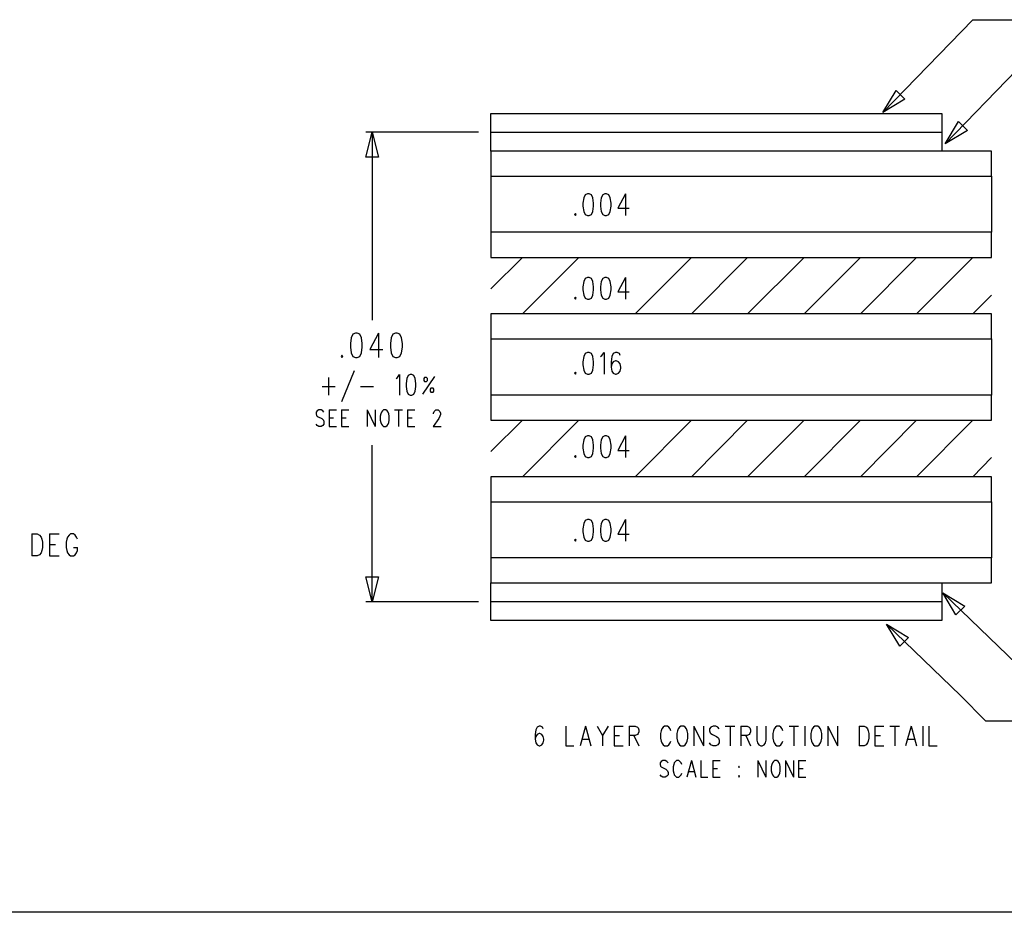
# Model space of a CAD drawing. Extents: x 11.9 to 28.1, y 10.8 to 21.2.
# Tile 2 of 29: x 16.4 to 19.4, y 10.8 to 13.5. Entities that reach past the tile are written whole.
import ezdxf

# ---------------------------------------------------------------- set-up
doc = ezdxf.new("R2010")
doc.units = 0
doc.header["$MEASUREMENT"] = 0
doc.layers.add('LAYNR1', color=2, linetype='Continuous')

msp = doc.modelspace()

# ---------------------------------------------------------------- linework, layer by layer
at = {"layer": 'LAYNR1', "color": 7}
for points in [[(19.011, 13.195), (19.281, 13.473)], [(19.281, 13.473), (19.506, 13.473)], [(19.198, 13.101), (19.413, 13.323)], [(19.011, 13.195), (19.051, 13.261)], [(19.051, 13.261), (19.077, 13.235)], [(19.077, 13.235), (19.011, 13.195)], [(17.837, 13.136), (17.837, 13.192)], [(17.837, 13.192), (19.188, 13.192)], [(19.188, 13.192), (19.188, 13.136)], [(19.198, 13.101), (19.238, 13.168)], [(19.238, 13.168), (19.265, 13.141)], [(17.462, 13.061), (17.481, 13.136)], [(17.8, 13.136), (17.462, 13.136)], [(17.481, 13.136), (17.5, 13.061)], [(17.481, 13.136), (17.481, 12.573)], [(17.837, 13.079), (17.837, 13.136)], [(17.837, 13.136), (19.188, 13.136)], [(19.188, 13.136), (19.188, 13.079)], [(19.265, 13.141), (19.198, 13.101)], [(17.837, 13.079), (17.837, 13.004)], [(19.337, 13.079), (17.837, 13.079)], [(19.337, 13.004), (19.337, 13.079)], [(17.5, 13.061), (17.462, 13.061)], [(17.837, 13.004), (19.337, 13.004)], [(17.837, 13.004), (17.837, 12.836)], [(19.337, 13.004), (19.337, 12.836)], [(18.126, 12.951), (18.119, 12.948)], [(18.138, 12.948), (18.131, 12.951), (18.126, 12.951)], [(18.178, 12.951), (18.172, 12.948)], [(18.19, 12.948), (18.183, 12.951), (18.178, 12.951)], [(18.24, 12.951), (18.217, 12.908), (18.251, 12.908)], [(18.24, 12.951), (18.24, 12.886)], [(18.119, 12.948), (18.115, 12.939), (18.112, 12.923)], [(18.112, 12.923), (18.112, 12.914), (18.115, 12.898)], [(18.144, 12.923), (18.142, 12.939), (18.138, 12.948)], [(18.142, 12.898), (18.144, 12.914), (18.144, 12.923)], [(18.172, 12.948), (18.167, 12.939), (18.165, 12.923)], [(18.165, 12.923), (18.165, 12.914), (18.167, 12.898)], [(18.197, 12.923), (18.194, 12.939), (18.19, 12.948)], [(18.194, 12.898), (18.197, 12.914), (18.197, 12.923)], [(18.09, 12.892), (18.087, 12.889), (18.09, 12.886)], [(18.09, 12.886), (18.092, 12.889), (18.09, 12.892)], [(18.115, 12.898), (18.119, 12.889), (18.126, 12.886)], [(18.131, 12.886), (18.138, 12.889), (18.142, 12.898)], [(18.167, 12.898), (18.172, 12.889), (18.178, 12.886)], [(18.183, 12.886), (18.19, 12.889), (18.194, 12.898)], [(18.126, 12.886), (18.131, 12.886)], [(18.178, 12.886), (18.183, 12.886)], [(17.837, 12.836), (17.837, 12.761)], [(19.337, 12.836), (17.837, 12.836)], [(19.337, 12.761), (19.337, 12.836)], [(17.837, 12.761), (19.337, 12.761)], [(17.837, 12.667), (17.931, 12.761)], [(17.931, 12.592), (18.1, 12.761)], [(18.269, 12.592), (18.438, 12.761)], [(18.438, 12.592), (18.606, 12.761)], [(18.606, 12.592), (18.775, 12.761)], [(18.775, 12.592), (18.944, 12.761)], [(18.944, 12.592), (19.112, 12.761)], [(19.112, 12.592), (19.281, 12.761)], [(18.119, 12.698), (18.115, 12.689), (18.112, 12.673)], [(18.126, 12.701), (18.119, 12.698)], [(18.138, 12.698), (18.131, 12.701), (18.126, 12.701)], [(18.144, 12.673), (18.142, 12.689), (18.138, 12.698)], [(18.172, 12.698), (18.167, 12.689), (18.165, 12.673)], [(18.178, 12.701), (18.172, 12.698)], [(18.19, 12.698), (18.183, 12.701), (18.178, 12.701)], [(18.197, 12.673), (18.194, 12.689), (18.19, 12.698)], [(18.24, 12.701), (18.217, 12.658), (18.251, 12.658)], [(18.24, 12.701), (18.24, 12.636)], [(18.112, 12.673), (18.112, 12.664), (18.115, 12.648)], [(18.142, 12.648), (18.144, 12.664), (18.144, 12.673)], [(18.165, 12.673), (18.165, 12.664), (18.167, 12.648)], [(18.194, 12.648), (18.197, 12.664), (18.197, 12.673)], [(18.09, 12.642), (18.087, 12.639), (18.09, 12.636)], [(18.09, 12.636), (18.092, 12.639), (18.09, 12.642)], [(18.115, 12.648), (18.119, 12.639), (18.126, 12.636)], [(18.126, 12.636), (18.131, 12.636)], [(18.131, 12.636), (18.138, 12.639), (18.142, 12.648)], [(18.167, 12.648), (18.172, 12.639), (18.178, 12.636)], [(18.178, 12.636), (18.183, 12.636)], [(18.183, 12.636), (18.19, 12.639), (18.194, 12.648)], [(19.281, 12.592), (19.337, 12.648)], [(17.837, 12.592), (17.837, 12.517)], [(19.337, 12.592), (17.837, 12.592)], [(19.337, 12.517), (19.337, 12.592)], [(17.431, 12.534), (17.423, 12.531), (17.418, 12.52), (17.416, 12.503)], [(17.436, 12.461), (17.444, 12.464), (17.449, 12.475), (17.451, 12.492), (17.451, 12.503), (17.449, 12.52), (17.444, 12.531), (17.436, 12.534), (17.431, 12.534)], [(17.5, 12.534), (17.474, 12.485), (17.513, 12.485)], [(17.5, 12.534), (17.5, 12.461)], [(17.551, 12.534), (17.543, 12.531), (17.538, 12.52), (17.536, 12.503), (17.536, 12.492), (17.538, 12.475), (17.543, 12.464), (17.551, 12.461)], [(17.556, 12.461), (17.564, 12.464), (17.569, 12.475), (17.572, 12.492), (17.572, 12.503), (17.569, 12.52), (17.564, 12.531), (17.556, 12.534), (17.551, 12.534)], [(17.837, 12.517), (19.337, 12.517)], [(17.837, 12.517), (17.837, 12.348)], [(19.337, 12.517), (19.337, 12.348)], [(17.416, 12.503), (17.416, 12.492)], [(17.416, 12.492), (17.418, 12.475), (17.423, 12.464), (17.431, 12.461)], [(17.39, 12.468), (17.388, 12.464), (17.39, 12.461)], [(17.39, 12.461), (17.393, 12.464), (17.39, 12.468)], [(17.431, 12.461), (17.436, 12.461)], [(17.551, 12.461), (17.556, 12.461)], [(18.119, 12.473), (18.115, 12.464), (18.112, 12.448)], [(18.126, 12.476), (18.119, 12.473)], [(18.138, 12.473), (18.131, 12.476), (18.126, 12.476)], [(18.144, 12.448), (18.142, 12.464), (18.138, 12.473)], [(18.165, 12.464), (18.169, 12.467)], [(18.169, 12.467), (18.176, 12.476), (18.176, 12.411)], [(18.203, 12.473), (18.199, 12.464), (18.197, 12.448)], [(18.222, 12.473), (18.215, 12.476), (18.21, 12.476), (18.203, 12.473)], [(18.219, 12.448), (18.212, 12.451), (18.21, 12.451), (18.203, 12.448)], [(18.224, 12.467), (18.222, 12.473)], [(17.427, 12.421), (17.389, 12.328)], [(18.112, 12.448), (18.112, 12.439), (18.115, 12.423)], [(18.115, 12.423), (18.119, 12.414), (18.126, 12.411)], [(18.131, 12.411), (18.138, 12.414), (18.142, 12.423)], [(18.142, 12.423), (18.144, 12.439), (18.144, 12.448)], [(18.197, 12.448), (18.197, 12.432), (18.199, 12.42), (18.203, 12.414), (18.21, 12.411)], [(18.199, 12.442), (18.197, 12.432)], [(18.203, 12.448), (18.199, 12.442)], [(18.212, 12.411), (18.219, 12.414), (18.224, 12.42), (18.226, 12.429)], [(18.224, 12.442), (18.219, 12.448)], [(18.226, 12.429), (18.226, 12.432), (18.224, 12.442)], [(17.35, 12.401), (17.35, 12.348)], [(17.553, 12.398), (17.557, 12.401), (17.563, 12.41), (17.563, 12.348)], [(17.595, 12.41), (17.589, 12.407), (17.585, 12.398), (17.583, 12.383), (17.583, 12.374), (17.585, 12.36), (17.589, 12.351), (17.595, 12.348)], [(17.6, 12.348), (17.606, 12.351), (17.61, 12.36), (17.612, 12.374), (17.612, 12.383), (17.61, 12.398), (17.606, 12.407), (17.6, 12.41), (17.595, 12.41)], [(17.668, 12.404), (17.632, 12.351)], [(18.09, 12.417), (18.087, 12.414), (18.09, 12.411)], [(18.09, 12.411), (18.092, 12.414), (18.09, 12.417)], [(18.126, 12.411), (18.131, 12.411)], [(18.21, 12.411), (18.212, 12.411)], [(17.331, 12.374), (17.37, 12.374)], [(17.446, 12.374), (17.485, 12.374)], [(17.595, 12.348), (17.6, 12.348)], [(17.837, 12.348), (17.837, 12.273)], [(19.337, 12.348), (17.837, 12.348)], [(19.337, 12.273), (19.337, 12.348)], [(17.336, 12.297), (17.333, 12.301), (17.328, 12.304), (17.321, 12.304), (17.316, 12.301), (17.313, 12.297), (17.313, 12.292)], [(17.352, 12.304), (17.352, 12.254)], [(17.352, 12.304), (17.374, 12.304)], [(17.389, 12.304), (17.389, 12.254)], [(17.389, 12.304), (17.411, 12.304)], [(17.466, 12.304), (17.466, 12.254)], [(17.466, 12.304), (17.49, 12.254)], [(17.49, 12.304), (17.49, 12.254)], [(17.515, 12.304), (17.512, 12.301), (17.509, 12.297), (17.507, 12.292)], [(17.531, 12.292), (17.529, 12.297), (17.526, 12.301), (17.522, 12.304), (17.515, 12.304)], [(17.548, 12.304), (17.572, 12.304)], [(17.56, 12.304), (17.56, 12.254)], [(17.587, 12.304), (17.587, 12.254)], [(17.587, 12.304), (17.609, 12.304)], [(17.665, 12.292), (17.665, 12.294), (17.667, 12.299), (17.669, 12.301), (17.672, 12.304), (17.679, 12.304), (17.682, 12.301), (17.684, 12.299), (17.686, 12.294), (17.686, 12.29), (17.684, 12.285), (17.681, 12.278), (17.664, 12.254)], [(17.313, 12.292), (17.314, 12.287), (17.316, 12.285), (17.319, 12.283), (17.33, 12.278), (17.333, 12.275), (17.335, 12.273)], [(17.335, 12.273), (17.336, 12.268), (17.336, 12.261), (17.333, 12.257), (17.328, 12.254)], [(17.352, 12.28), (17.365, 12.28)], [(17.389, 12.28), (17.403, 12.28)], [(17.507, 12.292), (17.505, 12.285), (17.505, 12.273)], [(17.505, 12.273), (17.507, 12.266), (17.509, 12.261), (17.512, 12.257), (17.515, 12.254)], [(17.522, 12.254), (17.526, 12.257), (17.529, 12.261), (17.531, 12.266), (17.532, 12.273)], [(17.532, 12.273), (17.532, 12.285), (17.531, 12.292)], [(17.587, 12.28), (17.601, 12.28)], [(17.837, 12.273), (19.337, 12.273)], [(17.837, 12.179), (17.931, 12.273)], [(17.931, 12.104), (18.1, 12.273)], [(18.269, 12.104), (18.438, 12.273)], [(18.438, 12.104), (18.606, 12.273)], [(18.606, 12.104), (18.775, 12.273)], [(18.775, 12.104), (18.944, 12.273)], [(18.944, 12.104), (19.112, 12.273)], [(19.112, 12.104), (19.281, 12.273)], [(17.321, 12.254), (17.316, 12.257), (17.313, 12.261)], [(17.328, 12.254), (17.321, 12.254)], [(17.352, 12.254), (17.374, 12.254)], [(17.389, 12.254), (17.411, 12.254)], [(17.515, 12.254), (17.522, 12.254)], [(17.587, 12.254), (17.609, 12.254)], [(17.664, 12.254), (17.688, 12.254)], [(18.119, 12.223), (18.115, 12.214), (18.112, 12.198)], [(18.126, 12.226), (18.119, 12.223)], [(18.138, 12.223), (18.131, 12.226), (18.126, 12.226)], [(18.144, 12.198), (18.142, 12.214), (18.138, 12.223)], [(18.172, 12.223), (18.167, 12.214), (18.165, 12.198)], [(18.178, 12.226), (18.172, 12.223)], [(18.19, 12.223), (18.183, 12.226), (18.178, 12.226)], [(18.197, 12.198), (18.194, 12.214), (18.19, 12.223)], [(18.24, 12.226), (18.217, 12.182), (18.251, 12.182)], [(18.24, 12.226), (18.24, 12.161)], [(17.481, 11.729), (17.481, 12.198)], [(18.112, 12.198), (18.112, 12.189), (18.115, 12.173)], [(18.142, 12.173), (18.144, 12.189), (18.144, 12.198)], [(18.165, 12.198), (18.165, 12.189), (18.167, 12.173)], [(18.194, 12.173), (18.197, 12.189), (18.197, 12.198)], [(18.09, 12.167), (18.087, 12.164), (18.09, 12.161)], [(18.09, 12.161), (18.092, 12.164), (18.09, 12.167)], [(18.115, 12.173), (18.119, 12.164), (18.126, 12.161)], [(18.126, 12.161), (18.131, 12.161)], [(18.131, 12.161), (18.138, 12.164), (18.142, 12.173)], [(18.167, 12.173), (18.172, 12.164), (18.178, 12.161)], [(18.178, 12.161), (18.183, 12.161)], [(18.183, 12.161), (18.19, 12.164), (18.194, 12.173)], [(19.281, 12.104), (19.337, 12.161)], [(17.837, 12.104), (17.837, 12.029)], [(19.337, 12.104), (17.837, 12.104)], [(19.337, 12.029), (19.337, 12.104)], [(17.837, 12.029), (19.337, 12.029)], [(17.837, 12.029), (17.837, 11.861)], [(19.337, 12.029), (19.337, 11.861)], [(18.119, 11.973), (18.115, 11.964), (18.112, 11.948)], [(18.112, 11.948), (18.112, 11.939), (18.115, 11.923)], [(18.126, 11.976), (18.119, 11.973)], [(18.138, 11.973), (18.131, 11.976), (18.126, 11.976)], [(18.144, 11.948), (18.142, 11.964), (18.138, 11.973)], [(18.142, 11.923), (18.144, 11.939), (18.144, 11.948)], [(18.172, 11.973), (18.167, 11.964), (18.165, 11.948)], [(18.165, 11.948), (18.165, 11.939), (18.167, 11.923)], [(18.178, 11.976), (18.172, 11.973)], [(18.19, 11.973), (18.183, 11.976), (18.178, 11.976)], [(18.197, 11.948), (18.194, 11.964), (18.19, 11.973)], [(18.194, 11.923), (18.197, 11.939), (18.197, 11.948)], [(18.24, 11.976), (18.217, 11.932), (18.251, 11.932)], [(18.24, 11.976), (18.24, 11.911)], [(16.461, 11.933), (16.461, 11.867)], [(16.461, 11.933), (16.477, 11.933), (16.484, 11.929), (16.489, 11.923), (16.491, 11.917), (16.493, 11.908), (16.493, 11.892), (16.491, 11.883), (16.489, 11.876), (16.484, 11.87), (16.477, 11.867), (16.461, 11.867)], [(16.514, 11.933), (16.514, 11.867)], [(16.514, 11.933), (16.543, 11.933)], [(16.598, 11.917), (16.595, 11.923), (16.591, 11.929), (16.586, 11.933), (16.577, 11.933), (16.573, 11.929), (16.568, 11.923), (16.566, 11.917), (16.564, 11.908), (16.564, 11.892), (16.566, 11.883), (16.568, 11.876), (16.573, 11.87), (16.577, 11.867), (16.586, 11.867), (16.591, 11.87), (16.595, 11.876), (16.598, 11.883), (16.598, 11.892)], [(18.115, 11.923), (18.119, 11.914), (18.126, 11.911)], [(18.131, 11.911), (18.138, 11.914), (18.142, 11.923)], [(18.167, 11.923), (18.172, 11.914), (18.178, 11.911)], [(18.183, 11.911), (18.19, 11.914), (18.194, 11.923)], [(16.514, 11.901), (16.532, 11.901)], [(16.586, 11.892), (16.598, 11.892)], [(18.09, 11.917), (18.087, 11.914), (18.09, 11.911)], [(18.09, 11.911), (18.092, 11.914), (18.09, 11.917)], [(18.126, 11.911), (18.131, 11.911)], [(18.178, 11.911), (18.183, 11.911)], [(16.514, 11.867), (16.543, 11.867)], [(17.837, 11.861), (17.837, 11.786)], [(19.337, 11.861), (17.837, 11.861)], [(19.337, 11.786), (19.337, 11.861)], [(17.481, 11.729), (17.462, 11.804)], [(17.462, 11.804), (17.5, 11.804)], [(17.5, 11.804), (17.481, 11.729)], [(17.837, 11.786), (19.337, 11.786)], [(17.837, 11.729), (17.837, 11.786)], [(19.188, 11.786), (19.188, 11.729)], [(19.191, 11.756), (19.413, 11.542)], [(17.8, 11.729), (17.462, 11.729)], [(19.188, 11.729), (17.837, 11.729)], [(17.837, 11.673), (17.837, 11.729)], [(19.188, 11.729), (19.188, 11.673)], [(19.188, 11.673), (17.837, 11.673)], [(19.022, 11.662), (19.244, 11.448)], [(19.244, 11.448), (19.319, 11.373)], [(19.319, 11.373), (19.506, 11.373)], [(17.975, 11.354), (17.971, 11.346), (17.969, 11.332)], [(17.969, 11.332), (17.969, 11.318), (17.971, 11.307), (17.975, 11.301), (17.981, 11.298)], [(17.975, 11.332), (17.971, 11.326), (17.969, 11.318)], [(17.991, 11.354), (17.985, 11.357), (17.981, 11.357), (17.975, 11.354)], [(17.989, 11.332), (17.983, 11.335), (17.981, 11.335), (17.975, 11.332)], [(17.983, 11.298), (17.989, 11.301), (17.993, 11.307), (17.995, 11.315), (17.995, 11.318), (17.993, 11.326), (17.989, 11.332)], [(17.993, 11.349), (17.991, 11.354)], [(18.061, 11.357), (18.061, 11.298)], [(18.12, 11.357), (18.104, 11.298)], [(18.12, 11.357), (18.136, 11.298)], [(18.155, 11.357), (18.171, 11.329), (18.171, 11.298)], [(18.188, 11.357), (18.171, 11.329)], [(18.206, 11.357), (18.206, 11.298)], [(18.206, 11.357), (18.233, 11.357)], [(18.206, 11.329), (18.222, 11.329)], [(18.251, 11.357), (18.251, 11.298)], [(18.251, 11.357), (18.269, 11.357), (18.276, 11.354)], [(18.276, 11.332), (18.269, 11.329), (18.251, 11.329)], [(18.265, 11.329), (18.28, 11.298)], [(18.276, 11.354), (18.278, 11.352), (18.28, 11.346), (18.28, 11.34), (18.278, 11.335), (18.276, 11.332)], [(18.347, 11.343), (18.345, 11.335), (18.345, 11.321)], [(18.353, 11.354), (18.349, 11.349), (18.347, 11.343)], [(18.37, 11.354), (18.366, 11.357), (18.357, 11.357), (18.353, 11.354)], [(18.376, 11.343), (18.374, 11.349), (18.37, 11.354)], [(18.396, 11.343), (18.394, 11.335), (18.394, 11.321)], [(18.402, 11.354), (18.398, 11.349), (18.396, 11.343)], [(18.406, 11.357), (18.402, 11.354)], [(18.419, 11.354), (18.415, 11.357), (18.406, 11.357)], [(18.425, 11.343), (18.423, 11.349), (18.419, 11.354)], [(18.427, 11.321), (18.427, 11.335), (18.425, 11.343)], [(18.445, 11.357), (18.445, 11.298)], [(18.445, 11.357), (18.474, 11.298)], [(18.474, 11.357), (18.474, 11.298)], [(18.496, 11.354), (18.492, 11.349), (18.492, 11.343)], [(18.492, 11.343), (18.494, 11.337), (18.496, 11.335), (18.501, 11.332)], [(18.517, 11.354), (18.511, 11.357), (18.503, 11.357), (18.496, 11.354)], [(18.501, 11.332), (18.513, 11.326), (18.517, 11.323), (18.519, 11.321)], [(18.521, 11.349), (18.517, 11.354)], [(18.539, 11.357), (18.568, 11.357)], [(18.554, 11.357), (18.554, 11.298)], [(18.586, 11.357), (18.586, 11.298)], [(18.586, 11.357), (18.605, 11.357), (18.611, 11.354)], [(18.611, 11.332), (18.605, 11.329), (18.586, 11.329)], [(18.601, 11.329), (18.615, 11.298)], [(18.611, 11.354), (18.613, 11.352), (18.615, 11.346), (18.615, 11.34), (18.613, 11.335), (18.611, 11.332)], [(18.634, 11.357), (18.634, 11.315), (18.636, 11.307), (18.64, 11.301), (18.646, 11.298)], [(18.65, 11.298), (18.656, 11.301), (18.66, 11.307), (18.662, 11.315), (18.662, 11.357)], [(18.683, 11.343), (18.681, 11.335), (18.681, 11.321)], [(18.689, 11.354), (18.685, 11.349), (18.683, 11.343)], [(18.705, 11.354), (18.701, 11.357), (18.693, 11.357), (18.689, 11.354)], [(18.711, 11.343), (18.709, 11.349), (18.705, 11.354)], [(18.73, 11.357), (18.758, 11.357)], [(18.744, 11.357), (18.744, 11.298)], [(18.777, 11.357), (18.777, 11.298)], [(18.797, 11.343), (18.795, 11.335), (18.795, 11.321)], [(18.803, 11.354), (18.799, 11.349), (18.797, 11.343)], [(18.807, 11.357), (18.803, 11.354)], [(18.82, 11.354), (18.816, 11.357), (18.807, 11.357)], [(18.826, 11.343), (18.824, 11.349), (18.82, 11.354)], [(18.828, 11.321), (18.828, 11.335), (18.826, 11.343)], [(18.846, 11.357), (18.846, 11.298)], [(18.846, 11.357), (18.875, 11.298)], [(18.875, 11.357), (18.875, 11.298)], [(18.94, 11.357), (18.94, 11.298)], [(18.94, 11.357), (18.955, 11.357), (18.961, 11.354)], [(18.961, 11.354), (18.965, 11.349), (18.967, 11.343)], [(18.967, 11.343), (18.969, 11.335), (18.969, 11.321)], [(18.987, 11.357), (18.987, 11.298)], [(18.987, 11.357), (19.014, 11.357)], [(18.987, 11.329), (19.004, 11.329)], [(19.032, 11.357), (19.061, 11.357)], [(19.047, 11.357), (19.047, 11.298)], [(19.096, 11.357), (19.079, 11.298)], [(19.096, 11.357), (19.112, 11.298)], [(19.131, 11.357), (19.131, 11.298)], [(19.149, 11.357), (19.149, 11.298)], [(18.11, 11.318), (18.13, 11.318)], [(18.345, 11.321), (18.347, 11.312), (18.349, 11.307), (18.353, 11.301), (18.357, 11.298)], [(18.366, 11.298), (18.37, 11.301), (18.374, 11.307), (18.376, 11.312)], [(18.394, 11.321), (18.396, 11.312), (18.398, 11.307), (18.402, 11.301), (18.406, 11.298)], [(18.415, 11.298), (18.419, 11.301), (18.423, 11.307), (18.425, 11.312), (18.427, 11.321)], [(18.503, 11.298), (18.496, 11.301), (18.492, 11.307)], [(18.519, 11.321), (18.521, 11.315), (18.521, 11.307), (18.517, 11.301), (18.511, 11.298)], [(18.681, 11.321), (18.683, 11.312), (18.685, 11.307), (18.689, 11.301), (18.693, 11.298)], [(18.701, 11.298), (18.705, 11.301), (18.709, 11.307), (18.711, 11.312)], [(18.795, 11.321), (18.797, 11.312), (18.799, 11.307), (18.803, 11.301), (18.807, 11.298)], [(18.816, 11.298), (18.82, 11.301), (18.824, 11.307), (18.826, 11.312), (18.828, 11.321)], [(18.969, 11.321), (18.967, 11.312), (18.965, 11.307), (18.961, 11.301), (18.955, 11.298)], [(19.086, 11.318), (19.106, 11.318)], [(17.981, 11.298), (17.983, 11.298)], [(18.061, 11.298), (18.085, 11.298)], [(18.206, 11.298), (18.233, 11.298)], [(18.357, 11.298), (18.366, 11.298)], [(18.406, 11.298), (18.415, 11.298)], [(18.511, 11.298), (18.503, 11.298)], [(18.646, 11.298), (18.65, 11.298)], [(18.693, 11.298), (18.701, 11.298)], [(18.807, 11.298), (18.816, 11.298)], [(18.955, 11.298), (18.94, 11.298)], [(18.987, 11.298), (19.014, 11.298)], [(19.149, 11.298), (19.174, 11.298)], [(18.368, 11.247), (18.364, 11.251), (18.359, 11.254), (18.352, 11.254), (18.347, 11.251), (18.344, 11.247), (18.344, 11.242)], [(18.344, 11.242), (18.345, 11.237), (18.347, 11.235), (18.351, 11.233), (18.361, 11.228), (18.364, 11.225), (18.366, 11.223)], [(18.385, 11.242), (18.383, 11.235), (18.383, 11.223)], [(18.409, 11.242), (18.407, 11.247), (18.403, 11.251), (18.4, 11.254), (18.393, 11.254), (18.39, 11.251), (18.386, 11.247), (18.385, 11.242)], [(18.438, 11.254), (18.424, 11.204)], [(18.438, 11.254), (18.451, 11.204)], [(18.466, 11.254), (18.466, 11.204)], [(18.502, 11.254), (18.502, 11.204)], [(18.502, 11.254), (18.524, 11.254)], [(18.637, 11.254), (18.637, 11.204)], [(18.637, 11.254), (18.661, 11.204)], [(18.661, 11.254), (18.661, 11.204)], [(18.678, 11.242), (18.676, 11.235), (18.676, 11.223)], [(18.686, 11.254), (18.683, 11.251), (18.68, 11.247), (18.678, 11.242)], [(18.702, 11.242), (18.7, 11.247), (18.697, 11.251), (18.693, 11.254), (18.686, 11.254)], [(18.703, 11.223), (18.703, 11.235), (18.702, 11.242)], [(18.719, 11.254), (18.719, 11.204)], [(18.719, 11.254), (18.743, 11.204)], [(18.743, 11.254), (18.743, 11.204)], [(18.758, 11.254), (18.758, 11.204)], [(18.758, 11.254), (18.78, 11.254)], [(18.352, 11.204), (18.347, 11.207), (18.344, 11.211)], [(18.366, 11.223), (18.368, 11.218), (18.368, 11.211), (18.364, 11.207), (18.359, 11.204)], [(18.383, 11.223), (18.385, 11.216), (18.386, 11.211), (18.39, 11.207), (18.393, 11.204)], [(18.4, 11.204), (18.403, 11.207), (18.407, 11.211), (18.409, 11.216)], [(18.429, 11.221), (18.446, 11.221)], [(18.502, 11.23), (18.516, 11.23)], [(18.676, 11.223), (18.678, 11.216), (18.68, 11.211), (18.683, 11.207), (18.686, 11.204)], [(18.693, 11.204), (18.697, 11.207), (18.7, 11.211), (18.702, 11.216), (18.703, 11.223)], [(18.758, 11.23), (18.772, 11.23)], [(18.359, 11.204), (18.352, 11.204)], [(18.393, 11.204), (18.4, 11.204)], [(18.466, 11.204), (18.487, 11.204)], [(18.502, 11.204), (18.524, 11.204)], [(18.581, 11.209), (18.579, 11.207), (18.581, 11.204)], [(18.581, 11.204), (18.582, 11.207), (18.581, 11.209)], [(18.686, 11.204), (18.693, 11.204)], [(18.758, 11.204), (18.78, 11.204)], [(28.093, 10.799), (11.892, 10.799)]]:
    msp.add_lwpolyline(points, dxfattribs=at)
for points in [[(17.636, 12.392), (17.638, 12.389), (17.644, 12.389), (17.647, 12.392), (17.647, 12.398), (17.644, 12.401), (17.638, 12.401), (17.636, 12.398), (17.636, 12.392)], [(17.657, 12.357), (17.664, 12.357), (17.666, 12.36), (17.666, 12.366), (17.664, 12.369), (17.657, 12.369), (17.655, 12.366), (17.655, 12.36), (17.657, 12.357)], [(19.191, 11.756), (19.257, 11.716), (19.23, 11.69), (19.191, 11.756)], [(19.022, 11.662), (19.088, 11.622), (19.062, 11.596), (19.022, 11.662)], [(18.581, 11.237), (18.579, 11.235), (18.581, 11.233), (18.582, 11.235), (18.581, 11.237)]]:
    msp.add_lwpolyline(points, close=True, dxfattribs=at)

doc.saveas('drawing.dxf')
